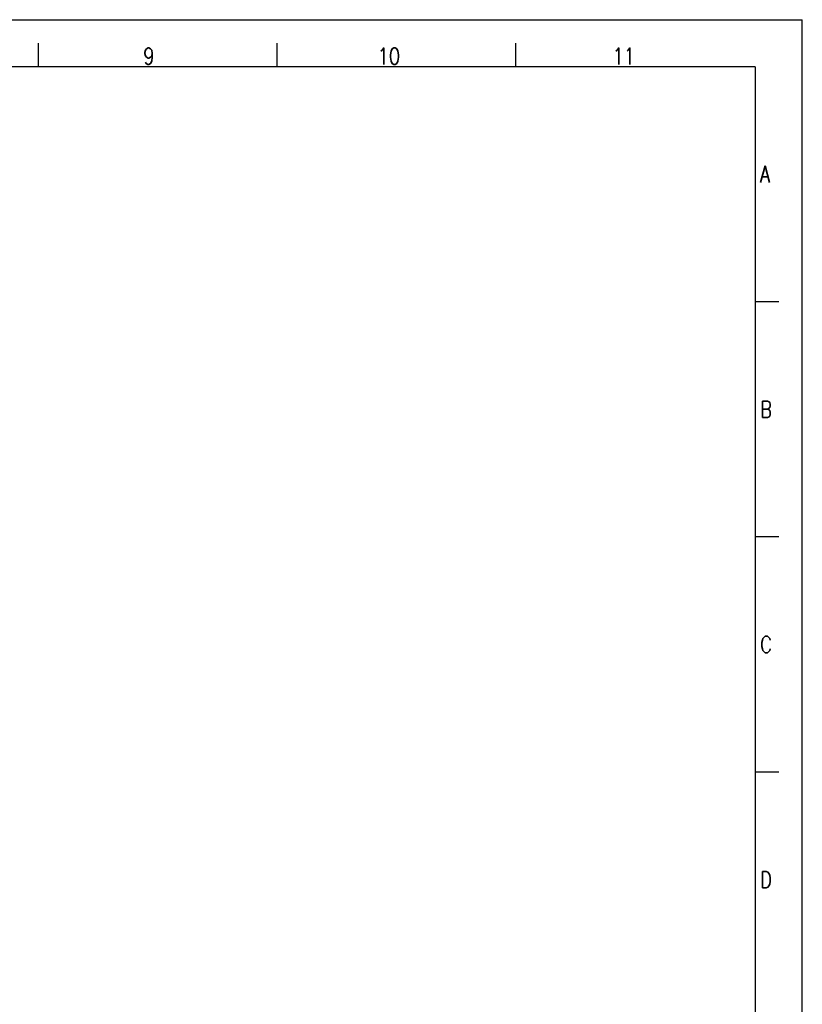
# Model space of a CAD drawing. Extents: x 0 to 594, y 0 to 420.
# Tile 20 of 20: x 428 to 594, y 211 to 420. Entities that reach past the tile are written whole.
import ezdxf

# ---------------------------------------------------------------- set-up
doc = ezdxf.new("R2010")
doc.units = 0
doc.header["$LTSCALE"] = 32.67
doc.layers.get('0').update_dxf_attribs({"linetype": 'CONTINUOUS'})
doc.styles.get("Standard").update_dxf_attribs({"font": 'SIMPLEX.SHX', "width": 0.8})

msp = doc.modelspace()

# ---------------------------------------------------------------- linework, layer by layer
at = {"color": 7}
for p, q in [((0, 420), (594, 420)), ((594, 0), (594, 420)), ((431.4, 415), (431.4, 410)), ((482.2, 415), (482.2, 410)), ((533, 415), (533, 410)), ((584, 410), (25, 410)), ((584, 410), (584, 10)), ((589, 360), (584, 360)), ((589, 310), (584, 310)), ((589, 260), (584, 260))]:
    msp.add_line(p, q, dxfattribs=at)

# ---------------------------------------------------------------- texts
at = {"color": 8, "char_height": 3.5, "attachment_point": 1}
for s, insert, width in [('9', (453.783, 414), 2.8), ('10', (503.632, 414), 5.6), ('11', (553.617, 414), 5.6), ('A', (585, 388.912), 2.8), ('B', (585.017, 338.874), 2.8), ('C', (585.017, 288.874), 2.8), ('D', (585.017, 238.874), 2.8)]:
    msp.add_mtext(s, dxfattribs=dict(at, insert=insert, width=width))

doc.saveas('drawing.dxf')
